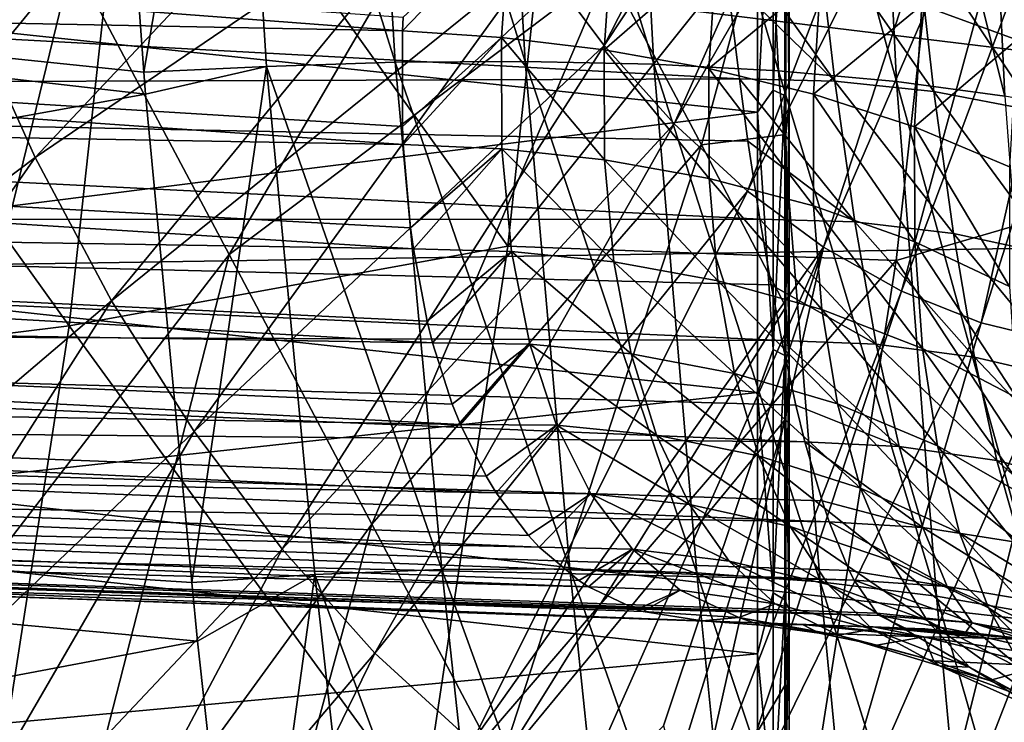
# Model space of a CAD drawing. Header units: metres. Extents: x -150 to 146, y -127 to 82.
# Tile 218 of 256: x 135.83 to 138.99, y -7.13 to -4.88. Entities that reach past the tile are written whole.
import ezdxf

# ---------------------------------------------------------------- set-up
doc = ezdxf.new("R2010")
doc.units = ezdxf.units.M
doc.layers.add('solid_ELLA_AP_WANNE_SW0001', color=7, linetype='CONTINUOUS')

msp = doc.modelspace()

# ---------------------------------------------------------------- linework, layer by layer
at = {"layer": 'solid_ELLA_AP_WANNE_SW0001'}
for points in [[(137.496857, -4.673892, -16.103115), (137.709793, -4.959164, -15.767684), (138.580963, -3.255919, -15.138493)], [(137.709793, -4.959164, -15.767684), (138.724854, -3.426851, -14.911821), (138.580963, -3.255919, -15.138493)], [(129.853088, -4.381508, -22.578804), (136.110138, -3.374008, -22.751177), (136.230331, -5.044589, -22.439966)], [(136.110138, -3.374008, -22.751177), (136.518311, -3.360643, -22.774389), (136.230331, -5.044589, -22.439966)], [(136.518311, -3.360643, -22.774389), (136.624374, -5.025707, -22.465363), (136.230331, -5.044589, -22.439966)], [(136.518311, -3.360643, -22.774389), (136.937363, -3.353655, -22.842123), (137.038101, -5.012403, -22.534781)], [(136.518311, -3.360643, -22.774389), (137.038101, -5.012403, -22.534781), (136.624374, -5.025707, -22.465363)], [(136.937363, -3.353655, -22.842123), (137.455658, -5.009817, -22.650684), (137.038101, -5.012403, -22.534781)], [(136.937363, -3.353655, -22.842123), (137.360199, -3.354023, -22.957878), (137.455658, -5.009817, -22.650684)], [(137.360199, -3.354023, -22.957878), (137.869034, -5.018981, -22.815008), (137.455658, -5.009817, -22.650684)], [(137.360199, -3.354023, -22.957878), (137.778595, -3.362412, -23.123714), (137.869034, -5.018981, -22.815008)], [(137.778595, -3.362412, -23.123714), (138.269547, -5.040559, -23.027925), (137.869034, -5.018981, -22.815008)], [(137.778595, -3.362412, -23.123714), (138.183624, -3.379233, -23.339853), (138.269547, -5.040559, -23.027925)], [(138.183624, -3.379233, -23.339853), (138.6483, -5.074766, -23.287632), (138.269547, -5.040559, -23.027925)], [(138.183624, -3.379233, -23.339853), (138.566162, -3.40458, -23.604448), (138.6483, -5.074766, -23.287632)], [(138.566162, -3.40458, -23.604448), (138.99675, -5.121305, -23.590292), (138.6483, -5.074766, -23.287632)], [(138.566162, -3.40458, -23.604448), (138.917496, -3.438195, -23.913519), (138.99675, -5.121305, -23.590292)], [(137.709793, -4.959164, -15.767684), (137.934601, -5.210748, -15.413559), (138.724854, -3.426851, -14.911821)], [(137.934601, -5.210748, -15.413559), (138.875641, -3.575693, -14.674303), (138.724854, -3.426851, -14.911821)], [(138.917496, -3.438195, -23.913519), (139.307404, -5.179367, -23.930189), (138.99675, -5.121305, -23.590292)], [(138.917496, -3.438195, -23.913519), (139.22998, -3.479469, -24.261124), (139.307404, -5.179367, -23.930189)], [(138.853317, -3.787149, 14.651514), (140.00087, -3.558026, 13.013906), (139.812515, -5.309121, 12.71721)], [(137.934601, -5.210748, -15.413559), (138.169739, -5.426935, -15.043146), (138.875641, -3.575693, -14.674303)], [(138.169739, -5.426935, -15.043146), (139.032333, -3.701486, -14.42747), (138.875641, -3.575693, -14.674303)], [(134.898834, -6.027219, -14.30677), (135.457489, -3.654744, -14.435391), (136.001373, -4.681075, -13.433618)], [(143.680542, -5.537427, 22.323462), (143.680542, -3.711515, 22.698561), (129.853088, -3.858704, 22.674004)], [(138.169739, -5.426935, -15.043146), (138.413635, -5.606258, -14.658961), (139.032333, -3.701486, -14.42747)], [(138.413635, -5.606258, -14.658961), (139.193939, -3.803419, -14.172913), (139.032333, -3.701486, -14.42747)], [(136.201752, -3.926855, 17.666016), (137.597672, -3.754879, 16.226753), (137.400482, -5.603325, 15.916131)], [(137.400482, -5.603325, 15.916131), (137.597672, -3.754879, 16.226753), (138.853317, -3.787149, 14.651514)], [(137.400482, -5.603325, 15.916131), (138.853317, -3.787149, 14.651514), (138.647171, -5.649293, 14.326784)], [(138.647171, -5.649293, 14.326784), (138.853317, -3.787149, 14.651514), (139.812515, -5.309121, 12.71721)], [(138.413635, -5.606258, -14.658961), (138.664612, -5.747498, -14.263614), (139.193939, -3.803419, -14.172913)], [(138.664612, -5.747498, -14.263614), (139.35939, -3.880835, -13.912272), (139.193939, -3.803419, -14.172913)], [(143.680542, -5.537427, 22.323462), (129.853088, -3.858704, 22.674004), (129.853088, -5.753788, 22.268677)], [(138.664612, -5.747498, -14.263614), (138.920959, -5.849695, -13.85979), (139.35939, -3.880835, -13.912272)], [(138.920959, -5.849695, -13.85979), (139.527649, -3.933234, -13.647228), (139.35939, -3.880835, -13.912272)], [(134.695877, -4.053926, 18.993496), (136.201752, -3.926855, 17.666016), (135.990372, -5.858416, 17.333042)], [(135.990372, -5.858416, 17.333042), (136.201752, -3.926855, 17.666016), (137.400482, -5.603325, 15.916131)], [(138.920959, -5.849695, -13.85979), (139.180969, -5.912156, -13.450233), (139.527649, -3.933234, -13.647228)], [(135.657333, -4.822834, -17.964762), (135.881653, -5.318526, -17.611401), (137.112274, -4.010255, -16.708923)], [(135.881653, -5.318526, -17.611401), (137.297226, -4.356872, -16.417574), (137.112274, -4.010255, -16.708923)], [(134.473587, -6.046744, 18.643324), (134.695877, -4.053926, 18.993496), (135.990372, -5.858416, 17.333042)], [(137.395355, -4.10515, -11.540936), (136.504349, -5.630188, -12.338663), (136.001373, -4.681075, -13.433618)], [(137.395355, -4.10515, -11.540936), (137.722778, -4.712944, -10.722806), (136.504349, -5.630188, -12.338663)], [(138.202515, -5.173229, -9.188385), (138.202515, -4.220302, -9.663218), (134.367142, -4.76624, -9.480928)], [(138.251938, -4.225232, -9.674248), (138.202515, -4.220302, -9.663218), (138.202515, -5.173229, -9.188385)], [(138.252151, -5.101672, -9.242245), (138.251938, -4.225232, -9.674248), (138.202515, -5.173229, -9.188385)], [(138.289429, -4.239438, -9.706775), (138.251938, -4.225232, -9.674248), (138.252151, -5.101672, -9.242245)], [(138.289383, -5.118728, -9.273143), (138.289429, -4.239438, -9.706775), (138.252151, -5.101672, -9.242245)], [(138.304108, -4.258228, -9.749797), (138.289429, -4.239438, -9.706775), (138.289383, -5.118728, -9.273143)], [(138.289383, -5.118728, -9.273143), (138.304199, -5.142429, -9.316081), (138.304108, -4.258228, -9.749797)], [(138.304108, -4.258228, -9.749797), (138.304199, -5.142429, -9.316081), (138.292801, -4.279015, -9.797402)], [(138.292801, -4.279015, -9.797402), (138.021774, -5.277168, -9.869934), (137.722778, -4.712944, -10.722806)], [(138.292801, -4.279015, -9.797402), (138.292801, -5.244691, -9.316236), (138.021774, -5.277168, -9.869934)], [(138.304199, -5.142429, -9.316081), (138.292801, -5.244691, -9.316236), (138.292801, -4.279015, -9.797402)], [(137.062073, -4.911761, -8.366493), (129.743134, -4.768624, -8.04873), (129.744095, -4.358285, -8.251078)], [(137.062073, -4.911761, -8.366493), (129.744095, -4.358285, -8.251078), (137.063797, -4.867779, -8.389462)], [(135.881653, -5.318526, -17.611401), (136.127106, -5.778043, -17.224756), (137.297226, -4.356872, -16.417574)], [(136.127106, -5.778043, -17.224756), (137.496857, -4.673892, -16.103115), (137.297226, -4.356872, -16.417574)], [(129.853088, -4.381508, -22.578804), (136.230331, -5.044589, -22.439966), (136.236465, -5.114985, -22.424026)], [(129.853088, -6.266722, -22.129803), (129.853088, -4.381508, -22.578804), (136.236465, -5.114985, -22.424026)], [(139.03479, -4.940096, -9.282453), (138.730453, -4.829539, -9.049025), (139.081161, -4.513499, -9.42652)], [(137.062073, -4.911761, -8.366493), (137.063797, -4.867779, -8.389462), (137.406113, -4.553372, -8.56583)], [(137.379105, -4.933098, -8.391299), (137.062073, -4.911761, -8.366493), (137.406113, -4.553372, -8.56583)], [(137.379105, -4.933098, -8.391299), (137.406113, -4.553372, -8.56583), (137.734985, -4.597792, -8.623032)], [(138.450134, -5.072987, 6.183774), (138.083923, -4.560166, 6.655728), (138.103363, -4.736508, 6.491855)], [(138.391464, -4.565432, 6.686893), (138.083923, -4.560166, 6.655728), (138.450134, -5.072987, 6.183774)], [(138.391464, -4.565432, 6.686893), (138.450134, -5.072987, 6.183774), (138.768494, -5.105945, 6.239734)], [(138.711105, -4.593994, 6.745086), (138.391464, -4.565432, 6.686893), (138.768494, -5.105945, 6.239734)], [(138.143845, -5.065749, 6.152163), (129.749847, -4.608547, 6.208527), (129.749847, -5.095606, 5.663498)], [(138.143845, -5.065749, 6.152163), (138.103363, -4.736508, 6.491855), (129.749847, -4.608547, 6.208527)], [(137.70903, -4.97274, -8.449787), (137.379105, -4.933098, -8.391299), (137.734985, -4.597792, -8.623032)], [(137.70903, -4.97274, -8.449787), (137.734985, -4.597792, -8.623032), (138.07077, -4.658126, -8.720367)], [(138.711105, -4.593994, 6.745086), (138.768494, -5.105945, 6.239734), (139.093491, -5.168186, 6.32267)], [(139.037399, -4.649099, 6.83337), (138.711105, -4.593994, 6.745086), (139.093491, -5.168186, 6.32267)], [(135.428452, -7.026633, -13.167439), (134.898834, -6.027219, -14.30677), (136.001373, -4.681075, -13.433618)], [(135.428452, -7.026633, -13.167439), (136.001373, -4.681075, -13.433618), (136.504349, -5.630188, -12.338663)], [(136.127106, -5.778043, -17.224756), (136.392014, -6.198259, -16.807459), (137.496857, -4.673892, -16.103115)], [(136.392014, -6.198259, -16.807459), (137.709793, -4.959164, -15.767684), (137.496857, -4.673892, -16.103115)], [(138.045792, -5.032842, -8.546499), (137.70903, -4.97274, -8.449787), (138.07077, -4.658126, -8.720367)], [(138.045792, -5.032842, -8.546499), (138.07077, -4.658126, -8.720367), (138.405685, -4.735308, -8.861643)], [(137.722778, -4.712944, -10.722806), (136.962891, -6.495503, -11.158125), (136.504349, -5.630188, -12.338663)], [(137.722778, -4.712944, -10.722806), (138.021774, -5.277168, -9.869934), (136.962891, -6.495503, -11.158125)], [(138.381531, -5.115066, -8.684954), (138.045792, -5.032842, -8.546499), (138.405685, -4.735308, -8.861643)], [(138.450134, -5.072987, 6.183774), (138.103363, -4.736508, 6.491855), (138.143845, -5.065749, 6.152163)], [(138.381531, -5.115066, -8.684954), (138.405685, -4.735308, -8.861643), (138.730453, -4.829539, -9.049025)], [(137.064224, -5.276483, -8.144067), (129.742523, -5.149012, -7.794569), (129.743134, -4.768624, -8.04873)], [(137.061813, -5.218952, -8.183204), (129.743134, -4.768624, -8.04873), (137.062073, -4.911761, -8.366493)], [(137.064224, -5.276483, -8.144067), (129.743134, -4.768624, -8.04873), (137.061813, -5.218952, -8.183204)], [(138.202515, -5.173229, -9.188385), (134.367142, -4.76624, -9.480928), (134.367142, -5.653939, -8.979868)], [(135.657333, -4.822834, -17.964762), (134.448959, -6.399034, -18.545967), (135.881653, -5.318526, -17.611401)], [(138.706909, -5.220191, -8.867084), (138.381531, -5.115066, -8.684954), (138.730453, -4.829539, -9.049025)], [(138.706909, -5.220191, -8.867084), (138.730453, -4.829539, -9.049025), (139.03479, -4.940096, -9.282453)], [(137.061813, -5.218952, -8.183204), (137.062073, -4.911761, -8.366493), (137.379105, -4.933098, -8.391299)], [(137.064224, -5.276483, -8.144067), (137.061813, -5.218952, -8.183204), (137.379105, -4.933098, -8.391299)], [(137.381058, -5.290511, -8.1737), (137.064224, -5.276483, -8.144067), (137.379105, -4.933098, -8.391299)], [(137.710709, -5.326042, -8.23502), (137.379105, -4.933098, -8.391299), (137.70903, -4.97274, -8.449787)], [(137.710709, -5.326042, -8.23502), (137.381058, -5.290511, -8.1737), (137.379105, -4.933098, -8.391299)], [(136.392014, -6.198259, -16.807459), (136.674576, -6.576315, -16.362347), (137.709793, -4.959164, -15.767684)], [(136.674576, -6.576315, -16.362347), (137.934601, -5.210748, -15.413559), (137.709793, -4.959164, -15.767684)], [(139.011536, -5.34784, -9.092681), (138.706909, -5.220191, -8.867084), (139.03479, -4.940096, -9.282453)], [(138.047119, -5.386218, -8.331946), (137.70903, -4.97274, -8.449787), (138.045792, -5.032842, -8.546499)], [(138.047119, -5.386218, -8.331946), (137.710709, -5.326042, -8.23502), (137.70903, -4.97274, -8.449787)], [(136.236465, -5.114985, -22.424026), (136.230331, -5.044589, -22.439966), (136.624374, -5.025707, -22.465363)], [(136.236465, -5.114985, -22.424026), (136.624374, -5.025707, -22.465363), (136.38472, -6.682609, -22.007788)], [(136.624374, -5.025707, -22.465363), (136.779938, -6.656781, -22.036787), (136.38472, -6.682609, -22.007788)], [(136.624374, -5.025707, -22.465363), (137.038101, -5.012403, -22.534781), (137.18782, -6.640934, -22.108017)], [(136.624374, -5.025707, -22.465363), (137.18782, -6.640934, -22.108017), (136.779938, -6.656781, -22.036787)], [(137.038101, -5.012403, -22.534781), (137.455658, -5.009817, -22.650684), (137.599564, -6.638935, -22.223923)], [(137.038101, -5.012403, -22.534781), (137.599564, -6.638935, -22.223923), (137.18782, -6.640934, -22.108017)], [(137.455658, -5.009817, -22.650684), (138.007385, -6.652083, -22.386286), (137.599564, -6.638935, -22.223923)], [(137.455658, -5.009817, -22.650684), (137.869034, -5.018981, -22.815008), (138.007385, -6.652083, -22.386286)], [(137.869034, -5.018981, -22.815008), (138.402863, -6.681215, -22.595219), (138.007385, -6.652083, -22.386286)], [(137.869034, -5.018981, -22.815008), (138.269547, -5.040559, -23.027925), (138.402863, -6.681215, -22.595219)], [(138.382462, -5.473364, -8.467578), (138.045792, -5.032842, -8.546499), (138.381531, -5.115066, -8.684954)], [(138.382462, -5.473364, -8.467578), (138.047119, -5.386218, -8.331946), (138.045792, -5.032842, -8.546499)], [(138.269547, -5.040559, -23.027925), (138.777298, -6.726588, -22.848963), (138.402863, -6.681215, -22.595219)], [(138.269547, -5.040559, -23.027925), (138.6483, -5.074766, -23.287632), (138.777298, -6.726588, -22.848963)], [(138.171356, -5.265654, 5.920877), (138.143845, -5.065749, 6.152163), (129.749847, -5.095606, 5.663498)], [(138.514404, -5.525398, 5.630547), (138.143845, -5.065749, 6.152163), (138.171356, -5.265654, 5.920877)], [(138.450134, -5.072987, 6.183774), (138.143845, -5.065749, 6.152163), (138.514404, -5.525398, 5.630547)], [(138.450134, -5.072987, 6.183774), (138.514404, -5.525398, 5.630547), (138.831375, -5.56273, 5.683757)], [(138.768494, -5.105945, 6.239734), (138.450134, -5.072987, 6.183774), (138.831375, -5.56273, 5.683757)], [(138.6483, -5.074766, -23.287632), (139.122391, -6.787814, -23.143827), (138.777298, -6.726588, -22.848963)], [(138.6483, -5.074766, -23.287632), (138.99675, -5.121305, -23.590292), (139.122391, -6.787814, -23.143827)], [(138.209381, -5.515903, 5.598749), (129.749847, -5.095606, 5.663498), (129.749847, -5.518568, 5.067367)], [(138.209381, -5.515903, 5.598749), (138.171356, -5.265654, 5.920877), (129.749847, -5.095606, 5.663498)], [(129.853088, -6.266722, -22.129803), (136.236465, -5.114985, -22.424026), (136.38472, -6.682609, -22.007788)], [(138.252151, -5.934358, -8.730953), (138.252151, -5.101672, -9.242245), (138.202515, -5.173229, -9.188385)], [(138.289383, -5.118728, -9.273143), (138.252151, -5.101672, -9.242245), (138.252151, -5.934358, -8.730953)], [(138.289383, -5.954196, -8.76014), (138.289383, -5.118728, -9.273143), (138.252151, -5.934358, -8.730953)], [(138.289383, -5.954196, -8.76014), (138.304199, -5.142429, -9.316081), (138.289383, -5.118728, -9.273143)], [(138.707413, -5.588795, -8.643509), (138.381531, -5.115066, -8.684954), (138.706909, -5.220191, -8.867084)], [(138.707413, -5.588795, -8.643509), (138.382462, -5.473364, -8.467578), (138.381531, -5.115066, -8.684954)], [(138.768494, -5.105945, 6.239734), (138.831375, -5.56273, 5.683757), (139.154984, -5.63171, 5.760568)], [(139.093491, -5.168186, 6.32267), (138.768494, -5.105945, 6.239734), (139.154984, -5.63171, 5.760568)], [(137.096558, -5.612021, -7.880226), (129.74234, -5.492958, -7.492941), (129.742523, -5.149012, -7.794569)], [(137.087357, -5.544641, -7.938528), (129.742523, -5.149012, -7.794569), (137.064224, -5.276483, -8.144067)], [(137.096558, -5.612021, -7.880226), (129.742523, -5.149012, -7.794569), (137.087357, -5.544641, -7.938528)], [(138.289383, -5.954196, -8.76014), (138.304199, -5.981767, -8.800704), (138.304199, -5.142429, -9.316081)], [(138.304199, -5.142429, -9.316081), (138.304199, -5.981767, -8.800704), (138.292801, -5.244691, -9.316236)], [(138.202515, -6.073399, -8.619892), (138.202515, -5.173229, -9.188385), (134.367142, -5.653939, -8.979868)], [(138.252151, -5.934358, -8.730953), (138.202515, -5.173229, -9.188385), (138.202515, -6.073399, -8.619892)], [(136.674576, -6.576315, -16.362347), (136.972885, -6.909641, -15.892447), (137.934601, -5.210748, -15.413559)], [(136.972885, -6.909641, -15.892447), (138.169739, -5.426935, -15.043146), (137.934601, -5.210748, -15.413559)], [(138.292801, -5.244691, -9.316236), (138.292801, -5.798038, -8.982307), (138.021774, -5.277168, -9.869934)], [(138.304199, -5.981767, -8.800704), (138.292801, -5.798038, -8.982307), (138.292801, -5.244691, -9.316236)], [(139.011612, -5.732451, -8.859333), (138.706909, -5.220191, -8.867084), (139.011536, -5.34784, -9.092681)], [(139.011612, -5.732451, -8.859333), (138.707413, -5.588795, -8.643509), (138.706909, -5.220191, -8.867084)], [(138.021774, -5.277168, -9.869934), (137.373871, -7.271016, -9.90019), (136.962891, -6.495503, -11.158125)], [(137.087357, -5.544641, -7.938528), (137.064224, -5.276483, -8.144067), (137.381058, -5.290511, -8.1737)], [(138.021774, -5.277168, -9.869934), (138.292801, -5.798038, -8.982307), (137.373871, -7.271016, -9.90019)], [(138.514404, -5.525398, 5.630547), (138.171356, -5.265654, 5.920877), (138.209381, -5.515903, 5.598749)], [(137.096558, -5.612021, -7.880226), (137.087357, -5.544641, -7.938528), (137.381058, -5.290511, -8.1737)], [(137.411926, -5.620289, -7.916301), (137.096558, -5.612021, -7.880226), (137.381058, -5.290511, -8.1737)], [(137.73999, -5.652946, -7.981629), (137.381058, -5.290511, -8.1737), (137.710709, -5.326042, -8.23502)], [(137.73999, -5.652946, -7.981629), (137.411926, -5.620289, -7.916301), (137.381058, -5.290511, -8.1737)], [(138.647171, -5.649293, 14.326784), (139.812515, -5.309121, 12.71721), (139.550491, -7.026911, 12.304445)], [(135.881653, -5.318526, -17.611401), (134.448959, -6.399034, -18.545967), (134.734039, -6.963252, -18.096897)], [(135.881653, -5.318526, -17.611401), (134.734039, -6.963252, -18.096897), (136.127106, -5.778043, -17.224756)], [(138.074783, -5.713954, -8.079328), (137.710709, -5.326042, -8.23502), (138.047119, -5.386218, -8.331946)], [(138.074783, -5.713954, -8.079328), (137.73999, -5.652946, -7.981629), (137.710709, -5.326042, -8.23502)], [(138.408569, -5.806205, -8.211963), (138.047119, -5.386218, -8.331946), (138.382462, -5.473364, -8.467578)], [(138.408569, -5.806205, -8.211963), (138.074783, -5.713954, -8.079328), (138.047119, -5.386218, -8.331946)], [(136.972885, -6.909641, -15.892447), (137.284897, -7.195968, -15.400957), (138.169739, -5.426935, -15.043146)], [(137.284897, -7.195968, -15.400957), (138.413635, -5.606258, -14.658961), (138.169739, -5.426935, -15.043146)], [(137.158112, -5.913165, -7.579383), (129.742523, -5.794583, -7.148994), (129.74234, -5.492958, -7.492941)], [(137.140564, -5.843688, -7.655324), (129.74234, -5.492958, -7.492941), (137.096558, -5.612021, -7.880226)], [(137.158112, -5.913165, -7.579383), (129.74234, -5.492958, -7.492941), (137.140564, -5.843688, -7.655324)], [(138.732101, -5.931471, -8.380711), (138.382462, -5.473364, -8.467578), (138.707413, -5.588795, -8.643509)], [(138.732101, -5.931471, -8.380711), (138.408569, -5.806205, -8.211963), (138.382462, -5.473364, -8.467578)], [(138.245453, -5.726739, 5.292804), (138.209381, -5.515903, 5.598749), (129.749847, -5.518568, 5.067367)], [(138.279922, -5.905778, 5.001547), (129.749847, -5.518568, 5.067367), (129.749847, -5.87211, 4.427639)], [(138.279922, -5.905778, 5.001547), (138.245453, -5.726739, 5.292804), (129.749847, -5.518568, 5.067367)], [(138.583527, -5.917745, 5.033185), (138.209381, -5.515903, 5.598749), (138.245453, -5.726739, 5.292804)], [(138.514404, -5.525398, 5.630547), (138.209381, -5.515903, 5.598749), (138.583527, -5.917745, 5.033185)], [(138.514404, -5.525398, 5.630547), (138.583527, -5.917745, 5.033185), (138.899033, -5.959356, 5.083089)], [(138.831375, -5.56273, 5.683757), (138.514404, -5.525398, 5.630547), (138.899033, -5.959356, 5.083089)], [(143.680542, -7.327147, 21.801672), (143.680542, -5.537427, 22.323462), (129.853088, -5.753788, 22.268677)], [(138.831375, -5.56273, 5.683757), (138.899033, -5.959356, 5.083089), (139.221161, -6.034581, 5.153008)], [(139.154984, -5.63171, 5.760568), (138.831375, -5.56273, 5.683757), (139.221161, -6.034581, 5.153008)], [(139.035156, -6.089973, -8.584925), (138.707413, -5.588795, -8.643509), (139.011612, -5.732451, -8.859333)], [(139.035156, -6.089973, -8.584925), (138.732101, -5.931471, -8.380711), (138.707413, -5.588795, -8.643509)], [(135.91243, -7.939915, -11.938991), (135.428452, -7.026633, -13.167439), (136.504349, -5.630188, -12.338663)], [(135.91243, -7.939915, -11.938991), (136.504349, -5.630188, -12.338663), (136.962891, -6.495503, -11.158125)], [(135.990372, -5.858416, 17.333042), (137.400482, -5.603325, 15.916131), (137.126114, -7.41718, 15.483949)], [(137.140564, -5.843688, -7.655324), (137.096558, -5.612021, -7.880226), (137.411926, -5.620289, -7.916301)], [(137.126114, -7.41718, 15.483949), (137.400482, -5.603325, 15.916131), (138.647171, -5.649293, 14.326784)], [(137.158112, -5.913165, -7.579383), (137.140564, -5.843688, -7.655324), (137.411926, -5.620289, -7.916301)], [(137.47081, -5.917603, -7.623012), (137.158112, -5.913165, -7.579383), (137.411926, -5.620289, -7.916301)], [(137.284897, -7.195968, -15.400957), (137.604507, -7.429174, -14.898031), (138.413635, -5.606258, -14.658961)], [(137.79599, -5.948997, -7.692956), (137.411926, -5.620289, -7.916301), (137.73999, -5.652946, -7.981629)], [(137.79599, -5.948997, -7.692956), (137.47081, -5.917603, -7.623012), (137.411926, -5.620289, -7.916301)], [(137.604507, -7.429174, -14.898031), (137.900238, -7.143502, -14.662984), (138.413635, -5.606258, -14.658961)], [(137.900238, -7.143502, -14.662984), (137.991959, -7.483767, -14.371753), (138.413635, -5.606258, -14.658961)], [(137.991959, -7.483767, -14.371753), (138.664612, -5.747498, -14.263614), (138.413635, -5.606258, -14.658961)], [(138.202515, -6.073399, -8.619892), (134.367142, -5.653939, -8.979868), (134.367142, -6.489466, -8.395945)], [(137.126114, -7.41718, 15.483949), (138.647171, -5.649293, 14.326784), (138.360489, -7.473957, 13.875183)], [(138.127869, -6.011847, -7.791497), (137.73999, -5.652946, -7.981629), (138.074783, -5.713954, -8.079328)], [(138.127869, -6.011847, -7.791497), (137.79599, -5.948997, -7.692956), (137.73999, -5.652946, -7.981629)], [(138.360489, -7.473957, 13.875183), (138.647171, -5.649293, 14.326784), (139.550491, -7.026911, 12.304445)], [(138.458893, -6.10949, -7.920591), (138.074783, -5.713954, -8.079328), (138.408569, -5.806205, -8.211963)], [(138.458893, -6.10949, -7.920591), (138.127869, -6.011847, -7.791497), (138.074783, -5.713954, -8.079328)], [(143.680542, -7.327147, 21.801672), (129.853088, -5.753788, 22.268677), (129.853088, -7.608023, 21.705252)], [(137.991959, -7.483767, -14.371753), (138.03479, -7.659008, -14.221765), (138.664612, -5.747498, -14.263614)], [(138.03479, -7.659008, -14.221765), (138.920959, -5.849695, -13.85979), (138.664612, -5.747498, -14.263614)], [(138.583527, -5.917745, 5.033185), (138.245453, -5.726739, 5.292804), (138.279922, -5.905778, 5.001547)], [(136.127106, -5.778043, -17.224756), (134.734039, -6.963252, -18.096897), (135.042252, -7.483402, -17.611385)], [(136.127106, -5.778043, -17.224756), (135.042252, -7.483402, -17.611385), (136.392014, -6.198259, -16.807459)], [(137.247482, -6.175223, -7.246908), (129.743134, -6.04874, -6.768607), (129.742523, -5.794583, -7.148994)], [(137.221558, -6.110599, -7.336714), (129.742523, -5.794583, -7.148994), (137.158112, -5.913165, -7.579383)], [(137.247482, -6.175223, -7.246908), (129.742523, -5.794583, -7.148994), (137.221558, -6.110599, -7.336714)], [(138.292801, -5.798038, -8.982307), (138.292801, -6.157557, -8.739771), (137.373871, -7.271016, -9.90019)], [(138.304199, -5.981767, -8.800704), (138.292801, -6.157557, -8.739771), (138.292801, -5.798038, -8.982307)], [(138.780014, -6.244057, -8.080944), (138.408569, -5.806205, -8.211963), (138.732101, -5.931471, -8.380711)], [(138.780014, -6.244057, -8.080944), (138.458893, -6.10949, -7.920591), (138.408569, -5.806205, -8.211963)], [(138.03479, -7.659008, -14.221765), (138.361832, -7.779139, -13.704506), (138.920959, -5.849695, -13.85979)], [(138.361832, -7.779139, -13.704506), (139.180969, -5.912156, -13.450233), (138.920959, -5.849695, -13.85979)], [(138.354492, -6.231155, 4.367121), (129.749847, -5.87211, 4.427639), (129.749863, -6.15179, 3.752373)], [(138.325424, -6.113607, 4.615661), (138.279922, -5.905778, 5.001547), (129.749847, -5.87211, 4.427639)], [(138.354492, -6.231155, 4.367121), (138.325424, -6.113607, 4.615661), (129.749847, -5.87211, 4.427639)], [(134.473587, -6.046744, 18.643324), (135.990372, -5.858416, 17.333042), (135.696365, -7.75197, 16.869905)], [(135.696365, -7.75197, 16.869905), (135.990372, -5.858416, 17.333042), (137.126114, -7.41718, 15.483949)], [(137.221558, -6.110599, -7.336714), (137.158112, -5.913165, -7.579383), (137.47081, -5.917603, -7.623012)], [(138.656693, -6.245794, 4.398143), (138.279922, -5.905778, 5.001547), (138.325424, -6.113607, 4.615661)], [(138.583527, -5.917745, 5.033185), (138.279922, -5.905778, 5.001547), (138.656693, -6.245794, 4.398143)], [(138.361832, -7.779139, -13.704506), (138.695984, -7.847492, -13.178134), (139.180969, -5.912156, -13.450233)], [(138.695984, -7.847492, -13.178134), (139.442429, -5.93345, -13.038813), (139.180969, -5.912156, -13.450233)], [(137.247482, -6.175223, -7.246908), (137.221558, -6.110599, -7.336714), (137.47081, -5.917603, -7.623012)], [(137.556458, -6.178239, -7.298314), (137.247482, -6.175223, -7.246908), (137.47081, -5.917603, -7.623012)], [(137.877747, -6.210209, -7.37293), (137.47081, -5.917603, -7.623012), (137.79599, -5.948997, -7.692956)], [(137.877747, -6.210209, -7.37293), (137.556458, -6.178239, -7.298314), (137.47081, -5.917603, -7.623012)], [(138.252151, -6.716202, -8.144861), (138.252151, -5.934358, -8.730953), (138.202515, -6.073399, -8.619892)], [(138.289383, -5.954196, -8.76014), (138.252151, -5.934358, -8.730953), (138.252151, -6.716202, -8.144861)], [(138.583527, -5.917745, 5.033185), (138.656693, -6.245794, 4.398143), (138.970673, -6.291502, 4.444162)], [(138.899033, -5.959356, 5.083089), (138.583527, -5.917745, 5.033185), (138.970673, -6.291502, 4.444162)], [(138.695984, -7.847492, -13.178134), (139.031998, -7.865954, -12.648837), (139.442429, -5.93345, -13.038813)], [(139.081238, -6.415993, -8.271645), (138.732101, -5.931471, -8.380711), (139.035156, -6.089973, -8.584925)], [(139.081238, -6.415993, -8.271645), (138.780014, -6.244057, -8.080944), (138.732101, -5.931471, -8.380711)], [(138.205734, -6.276101, -7.471988), (137.79599, -5.948997, -7.692956), (138.127869, -6.011847, -7.791497)], [(138.205734, -6.276101, -7.471988), (137.877747, -6.210209, -7.37293), (137.79599, -5.948997, -7.692956)], [(138.289368, -6.738653, -8.172088), (138.289383, -5.954196, -8.76014), (138.252151, -6.716202, -8.144861)], [(138.289368, -6.738653, -8.172088), (138.304199, -5.981767, -8.800704), (138.289383, -5.954196, -8.76014)], [(138.899033, -5.959356, 5.083089), (138.970673, -6.291502, 4.444162), (139.291275, -6.372376, 4.506446)], [(139.221161, -6.034581, 5.153008), (138.899033, -5.959356, 5.083089), (139.291275, -6.372376, 4.506446)], [(138.289368, -6.738653, -8.172088), (138.304199, -6.769858, -8.20993), (138.304199, -5.981767, -8.800704)], [(138.304199, -5.981767, -8.800704), (138.304199, -6.769858, -8.20993), (138.292801, -6.157557, -8.739771)], [(138.533081, -6.379559, -7.596795), (138.127869, -6.011847, -7.791497), (138.458893, -6.10949, -7.920591)], [(138.533081, -6.379559, -7.596795), (138.205734, -6.276101, -7.471988), (138.127869, -6.011847, -7.791497)], [(137.36235, -6.394928, -6.887872), (129.744095, -6.251084, -6.358269), (129.743134, -6.04874, -6.768607)], [(137.329971, -6.341962, -6.983602), (129.743134, -6.04874, -6.768607), (137.247482, -6.175223, -7.246908)], [(137.36235, -6.394928, -6.887872), (129.743134, -6.04874, -6.768607), (137.329971, -6.341962, -6.983602)], [(138.202515, -6.911663, -7.963519), (138.202515, -6.073399, -8.619892), (134.367142, -6.489466, -8.395945)], [(138.252151, -6.716202, -8.144861), (138.202515, -6.073399, -8.619892), (138.202515, -6.911663, -7.963519)], [(138.656693, -6.245794, 4.398143), (138.325424, -6.113607, 4.615661), (138.354492, -6.231155, 4.367121)], [(138.851028, -6.522964, -7.747554), (138.458893, -6.10949, -7.920591), (138.780014, -6.244057, -8.080944)], [(138.851028, -6.522964, -7.747554), (138.533081, -6.379559, -7.596795), (138.458893, -6.10949, -7.920591)], [(138.432373, -6.488589, 3.702273), (129.749863, -6.15179, 3.752373), (129.749847, -6.354094, 3.050073)], [(138.409393, -6.420992, 3.898098), (138.354492, -6.231155, 4.367121), (129.749863, -6.15179, 3.752373)], [(138.432373, -6.488589, 3.702273), (138.409393, -6.420992, 3.898098), (129.749863, -6.15179, 3.752373)], [(138.292801, -6.157557, -8.739771), (137.73439, -7.951349, -8.573585), (137.373871, -7.271016, -9.90019)], [(138.292801, -6.157557, -8.739771), (138.292801, -7.007799, -8.074019), (137.73439, -7.951349, -8.573585)], [(138.304199, -6.769858, -8.20993), (138.292801, -7.007799, -8.074019), (138.292801, -6.157557, -8.739771)], [(136.392014, -6.198259, -16.807459), (135.042252, -7.483402, -17.611385), (135.371643, -7.956195, -17.092505)], [(136.392014, -6.198259, -16.807459), (135.371643, -7.956195, -17.092505), (136.674576, -6.576315, -16.362347)], [(137.329971, -6.341962, -6.983602), (137.247482, -6.175223, -7.246908), (137.556458, -6.178239, -7.298314)], [(137.36235, -6.394928, -6.887872), (137.329971, -6.341962, -6.983602), (137.556458, -6.178239, -7.298314)], [(137.666992, -6.398634, -6.94706), (137.36235, -6.394928, -6.887872), (137.556458, -6.178239, -7.298314)], [(137.983521, -6.433004, -7.025798), (137.556458, -6.178239, -7.298314), (137.877747, -6.210209, -7.37293)], [(137.983521, -6.433004, -7.025798), (137.666992, -6.398634, -6.94706), (137.556458, -6.178239, -7.298314)], [(138.306763, -6.503078, -7.124565), (137.877747, -6.210209, -7.37293), (138.205734, -6.276101, -7.471988)], [(138.306763, -6.503078, -7.124565), (137.983521, -6.433004, -7.025798), (137.877747, -6.210209, -7.37293)], [(138.733078, -6.505965, 3.732284), (138.354492, -6.231155, 4.367121), (138.409393, -6.420992, 3.898098)], [(138.656693, -6.245794, 4.398143), (138.354492, -6.231155, 4.367121), (138.733078, -6.505965, 3.732284)], [(137.500992, -6.569343, -6.50843), (129.745514, -6.39816, -5.925004), (129.744095, -6.251084, -6.358269)], [(137.466354, -6.532336, -6.599608), (129.744095, -6.251084, -6.358269), (137.36235, -6.394928, -6.887872)], [(137.500992, -6.569343, -6.50843), (129.744095, -6.251084, -6.358269), (137.466354, -6.532336, -6.599608)], [(138.656693, -6.245794, 4.398143), (138.733078, -6.505965, 3.732284), (139.045486, -6.555491, 3.773829)], [(138.970673, -6.291502, 4.444162), (138.656693, -6.245794, 4.398143), (139.045486, -6.555491, 3.773829)], [(139.149872, -6.70692, -7.923089), (138.780014, -6.244057, -8.080944), (139.081238, -6.415993, -8.271645)], [(139.149872, -6.70692, -7.923089), (138.851028, -6.522964, -7.747554), (138.780014, -6.244057, -8.080944)], [(129.853088, -6.266722, -22.129803), (136.38472, -6.682609, -22.007788), (136.403381, -6.871731, -21.949472)], [(129.853088, -8.107446, -21.523693), (129.853088, -6.266722, -22.129803), (136.403381, -6.871731, -21.949472)], [(138.629669, -6.612669, -7.244009), (138.205734, -6.276101, -7.471988), (138.533081, -6.379559, -7.596795)], [(138.629669, -6.612669, -7.244009), (138.306763, -6.503078, -7.124565), (138.205734, -6.276101, -7.471988)], [(138.970673, -6.291502, 4.444162), (139.045486, -6.555491, 3.773829), (139.364517, -6.641314, 3.827779)], [(139.291275, -6.372376, 4.506446), (138.970673, -6.291502, 4.444162), (139.364517, -6.641314, 3.827779)], [(138.512573, -6.675272, 3.014322), (129.749847, -6.354094, 3.050073), (129.749832, -6.47649, 2.329587)], [(138.496933, -6.644629, 3.14952), (138.432373, -6.488589, 3.702273), (129.749847, -6.354094, 3.050073)], [(138.512573, -6.675272, 3.014322), (138.496933, -6.644629, 3.14952), (129.749847, -6.354094, 3.050073)], [(138.943817, -6.764296, -7.383837), (138.533081, -6.379559, -7.596795), (138.851028, -6.522964, -7.747554)], [(138.943817, -6.764296, -7.383837), (138.629669, -6.612669, -7.244009), (138.533081, -6.379559, -7.596795)], [(137.658813, -6.696697, -6.113965), (129.747467, -6.487459, -5.476222), (129.745514, -6.39816, -5.925004)], [(137.627914, -6.67649, -6.188719), (129.745514, -6.39816, -5.925004), (137.500992, -6.569343, -6.50843)], [(137.658813, -6.696697, -6.113965), (129.745514, -6.39816, -5.925004), (137.627914, -6.67649, -6.188719)], [(137.466354, -6.532336, -6.599608), (137.36235, -6.394928, -6.887872), (137.666992, -6.398634, -6.94706)], [(137.500992, -6.569343, -6.50843), (137.466354, -6.532336, -6.599608), (137.666992, -6.398634, -6.94706)], [(137.80014, -6.575921, -6.574396), (137.500992, -6.569343, -6.50843), (137.666992, -6.398634, -6.94706)], [(138.111298, -6.614325, -6.656188), (137.666992, -6.398634, -6.94706), (137.983521, -6.433004, -7.025798)], [(138.111298, -6.614325, -6.656188), (137.80014, -6.575921, -6.574396), (137.666992, -6.398634, -6.94706)], [(138.733078, -6.505965, 3.732284), (138.409393, -6.420992, 3.898098), (138.432373, -6.488589, 3.702273)], [(138.429199, -6.689529, -6.753467), (137.983521, -6.433004, -7.025798), (138.306763, -6.503078, -7.124565)], [(138.429199, -6.689529, -6.753467), (138.111298, -6.614325, -6.656188), (137.983521, -6.433004, -7.025798)], [(138.593826, -6.789206, 2.310617), (129.749832, -6.47649, 2.329587), (129.749695, -6.517449, 1.599848)], [(138.5858, -6.781284, 2.380155), (138.512573, -6.675272, 3.014322), (129.749832, -6.47649, 2.329587)], [(138.593826, -6.789206, 2.310617), (138.5858, -6.781284, 2.380155), (129.749832, -6.47649, 2.329587)], [(138.024002, -6.806395, -5.308513), (129.749695, -6.517449, -5.019557), (129.747467, -6.487459, -5.476222)], [(137.834229, -6.775853, -5.710447), (138.024002, -6.806395, -5.308513), (129.747467, -6.487459, -5.476222)], [(137.813629, -6.769372, -5.756098), (137.834229, -6.775853, -5.710447), (129.747467, -6.487459, -5.476222)], [(137.813629, -6.769372, -5.756098), (129.747467, -6.487459, -5.476222), (137.658813, -6.696697, -6.113965)], [(138.202515, -6.911663, -7.963519), (134.367142, -6.489466, -8.395945), (134.367142, -7.26511, -7.734547)], [(136.347488, -8.760885, -10.629741), (135.91243, -7.939915, -11.938991), (136.962891, -6.495503, -11.158125)], [(136.347488, -8.760885, -10.629741), (136.962891, -6.495503, -11.158125), (137.373871, -7.271016, -9.90019)], [(138.747116, -6.805388, -6.866247), (138.306763, -6.503078, -7.124565), (138.629669, -6.612669, -7.244009)], [(138.747116, -6.805388, -6.866247), (138.429199, -6.689529, -6.753467), (138.306763, -6.503078, -7.124565)], [(138.811813, -6.695385, 3.042816), (138.432373, -6.488589, 3.702273), (138.496933, -6.644629, 3.14952)], [(138.733078, -6.505965, 3.732284), (138.432373, -6.488589, 3.702273), (138.811813, -6.695385, 3.042816)], [(138.733078, -6.505965, 3.732284), (138.811813, -6.695385, 3.042816), (139.122635, -6.748349, 3.079312)], [(139.045486, -6.555491, 3.773829), (138.733078, -6.505965, 3.732284), (139.122635, -6.748349, 3.079312)], [(138.024002, -6.806395, -5.308513), (129.749695, -6.517449, 1.599848), (129.749695, -6.517449, -5.019557)], [(138.024002, -6.806395, -5.308513), (134.213074, -6.673315, 1.600003), (129.749695, -6.517449, 1.599848)], [(138.593826, -6.789206, 2.310617), (129.749695, -6.517449, 1.599848), (134.213074, -6.673315, 1.600003)], [(139.239807, -6.958655, -7.542616), (138.851028, -6.522964, -7.747554), (139.149872, -6.70692, -7.923089)], [(139.239807, -6.958655, -7.542616), (138.943817, -6.764296, -7.383837), (138.851028, -6.522964, -7.747554)], [(136.674576, -6.576315, -16.362347), (135.371643, -7.956195, -17.092505), (135.720139, -8.378637, -16.543535)], [(136.674576, -6.576315, -16.362347), (135.720139, -8.378637, -16.543535), (136.972885, -6.909641, -15.892447)], [(137.627914, -6.67649, -6.188719), (137.500992, -6.569343, -6.50843), (137.80014, -6.575921, -6.574396)], [(137.658813, -6.696697, -6.113965), (137.627914, -6.67649, -6.188719), (137.80014, -6.575921, -6.574396)], [(137.953278, -6.707945, -6.185657), (137.658813, -6.696697, -6.113965), (137.80014, -6.575921, -6.574396)], [(138.258667, -6.751675, -6.269032), (137.80014, -6.575921, -6.574396), (138.111298, -6.614325, -6.656188)], [(138.258667, -6.751675, -6.269032), (137.953278, -6.707945, -6.185657), (137.80014, -6.575921, -6.574396)], [(136.779938, -6.656781, -22.036787), (137.18782, -6.640934, -22.108017), (137.358948, -8.22882, -21.565695)], [(137.18782, -6.640934, -22.108017), (137.599564, -6.638935, -22.223923), (137.765289, -8.23383, -21.679707)], [(137.18782, -6.640934, -22.108017), (137.765289, -8.23383, -21.679707), (137.358948, -8.22882, -21.565695)], [(137.599564, -6.638935, -22.223923), (138.167969, -8.257027, -21.83806), (137.765289, -8.23383, -21.679707)], [(137.599564, -6.638935, -22.223923), (138.007385, -6.652083, -22.386286), (138.167969, -8.257027, -21.83806)], [(138.570847, -6.83264, -6.363338), (138.111298, -6.614325, -6.656188), (138.429199, -6.689529, -6.753467)], [(138.570847, -6.83264, -6.363338), (138.258667, -6.751675, -6.269032), (138.111298, -6.614325, -6.656188)], [(139.056976, -6.964453, -6.993765), (138.629669, -6.612669, -7.244009), (138.943817, -6.764296, -7.383837)], [(139.056976, -6.964453, -6.993765), (138.747116, -6.805388, -6.866247), (138.629669, -6.612669, -7.244009)], [(138.651443, -6.828305, -1.882763), (138.676437, -6.829179, 1.599972), (134.213074, -6.673315, 1.600003)], [(138.593826, -6.789206, 2.310617), (134.213074, -6.673315, 1.600003), (138.676437, -6.829179, 1.599972)], [(138.573898, -6.825598, -2.576115), (138.651443, -6.828305, -1.882763), (134.213074, -6.673315, 1.600003)], [(138.41217, -6.81995, -3.611746), (138.573898, -6.825598, -2.576115), (134.213074, -6.673315, 1.600003)], [(138.347061, -6.817676, -3.950559), (138.41217, -6.81995, -3.611746), (134.213074, -6.673315, 1.600003)], [(138.024002, -6.806395, -5.308513), (138.347061, -6.817676, -3.950559), (134.213074, -6.673315, 1.600003)], [(136.403381, -6.871731, -21.949472), (136.38472, -6.682609, -22.007788), (136.779938, -6.656781, -22.036787)], [(136.403381, -6.871731, -21.949472), (136.779938, -6.656781, -22.036787), (136.557129, -8.264294, -21.463957)], [(136.779938, -6.656781, -22.036787), (136.956467, -8.240571, -21.494371), (136.557129, -8.264294, -21.463957)], [(136.779938, -6.656781, -22.036787), (137.358948, -8.22882, -21.565695), (136.956467, -8.240571, -21.494371)], [(138.007385, -6.652083, -22.386286), (138.558731, -8.299268, -22.040838), (138.167969, -8.257027, -21.83806)], [(138.007385, -6.652083, -22.386286), (138.402863, -6.681215, -22.595219), (138.558731, -8.299268, -22.040838)], [(138.811813, -6.695385, 3.042816), (138.496933, -6.644629, 3.14952), (138.512573, -6.675272, 3.014322)], [(137.813629, -6.769372, -5.756098), (137.658813, -6.696697, -6.113965), (137.953278, -6.707945, -6.185657)], [(138.402863, -6.681215, -22.595219), (138.929108, -8.360723, -22.286346), (138.558731, -8.299268, -22.040838)], [(138.402863, -6.681215, -22.595219), (138.777298, -6.726588, -22.848963), (138.929108, -8.360723, -22.286346)], [(138.883408, -6.954616, -6.468009), (138.429199, -6.689529, -6.753467), (138.747116, -6.805388, -6.866247)], [(138.883408, -6.954616, -6.468009), (138.570847, -6.83264, -6.363338), (138.429199, -6.689529, -6.753467)], [(138.892029, -6.811967, 2.337003), (138.512573, -6.675272, 3.014322), (138.5858, -6.781284, 2.380155)], [(138.811813, -6.695385, 3.042816), (138.512573, -6.675272, 3.014322), (138.892029, -6.811967, 2.337003)], [(138.811813, -6.695385, 3.042816), (138.892029, -6.811967, 2.337003), (139.201279, -6.867889, 2.367904)], [(139.122635, -6.748349, 3.079312), (138.811813, -6.695385, 3.042816), (139.201279, -6.867889, 2.367904)], [(137.813629, -6.769372, -5.756098), (137.953278, -6.707945, -6.185657), (137.834229, -6.775853, -5.710447)], [(137.953278, -6.707945, -6.185657), (138.142181, -6.795323, -5.79114), (137.834229, -6.775853, -5.710447)], [(138.258667, -6.751675, -6.269032), (138.142181, -6.795323, -5.79114), (137.953278, -6.707945, -6.185657)], [(138.252151, -7.440508, -7.488991), (138.252151, -6.716202, -8.144861), (138.202515, -6.911663, -7.963519)], [(138.289368, -6.738653, -8.172088), (138.252151, -6.716202, -8.144861), (138.252151, -7.440508, -7.488991)], [(138.777298, -6.726588, -22.848963), (139.270996, -8.440797, -22.571075), (138.929108, -8.360723, -22.286346)], [(138.777298, -6.726588, -22.848963), (139.122391, -6.787814, -23.143827), (139.270996, -8.440797, -22.571075)], [(138.258667, -6.751675, -6.269032), (138.461227, -6.851906, -5.880247), (138.142181, -6.795323, -5.79114)], [(138.289368, -7.465378, -7.514023), (138.289368, -6.738653, -8.172088), (138.252151, -7.440508, -7.488991)], [(138.570847, -6.83264, -6.363338), (138.461227, -6.851906, -5.880247), (138.258667, -6.751675, -6.269032)], [(138.289368, -7.465378, -7.514023), (138.304199, -6.769858, -8.20993), (138.289368, -6.738653, -8.172088)], [(139.349823, -7.167451, -7.134358), (138.943817, -6.764296, -7.383837), (139.239807, -6.958655, -7.542616)], [(139.349823, -7.167451, -7.134358), (139.056976, -6.964453, -6.993765), (138.943817, -6.764296, -7.383837)], [(137.834229, -6.775853, -5.710447), (138.142181, -6.795323, -5.79114), (138.024002, -6.806395, -5.308513)], [(138.142181, -6.795323, -5.79114), (138.212814, -6.819412, -5.360481), (138.024002, -6.806395, -5.308513)], [(138.142181, -6.795323, -5.79114), (138.40036, -6.845204, -5.412226), (138.212814, -6.819412, -5.360481)], [(138.142181, -6.795323, -5.79114), (138.461227, -6.851906, -5.880247), (138.40036, -6.845204, -5.412226)], [(138.289368, -7.465378, -7.514023), (138.304199, -7.49995, -7.54882), (138.304199, -6.769858, -8.20993)], [(138.304199, -6.769858, -8.20993), (138.304199, -7.49995, -7.54882), (138.292801, -7.007799, -8.074019)], [(138.892029, -6.811967, 2.337003), (138.5858, -6.781284, 2.380155), (138.593826, -6.789206, 2.310617)], [(138.871643, -6.842419, 1.615539), (138.593826, -6.789206, 2.310617), (138.676437, -6.829179, 1.599972)], [(138.892029, -6.811967, 2.337003), (138.593826, -6.789206, 2.310617), (138.871643, -6.842419, 1.615539)], [(138.212814, -6.819412, -5.360481), (138.347061, -6.817676, -3.950559), (138.024002, -6.806395, -5.308513)], [(138.212814, -6.819412, -5.360481), (138.40036, -6.845204, -5.412226), (138.347061, -6.817676, -3.950559)], [(138.736282, -6.857887, -4.030509), (138.41217, -6.81995, -3.611746), (138.347061, -6.817676, -3.950559)], [(138.736282, -6.857887, -4.030509), (138.347061, -6.817676, -3.950559), (138.40036, -6.845204, -5.412226)], [(138.736282, -6.857887, -4.030509), (138.573898, -6.825598, -2.576115), (138.41217, -6.81995, -3.611746)], [(138.943985, -6.861921, -2.622569), (138.651443, -6.828305, -1.882763), (138.573898, -6.825598, -2.576115)], [(138.943985, -6.861921, -2.622569), (138.573898, -6.825598, -2.576115), (138.736282, -6.857887, -4.030509)], [(138.651443, -6.828305, -1.882763), (138.705322, -6.830187, -1.182948), (138.676437, -6.829179, 1.599972)], [(138.943985, -6.861921, -2.622569), (138.705322, -6.830187, -1.182948), (138.651443, -6.828305, -1.882763)], [(138.705322, -6.830187, -1.182948), (138.739502, -6.831381, 0.209685), (138.676437, -6.829179, 1.599972)], [(139.136795, -6.871873, 0.215182), (138.676437, -6.829179, 1.599972), (138.739502, -6.831381, 0.209685)], [(139.136795, -6.871873, 0.215182), (138.871643, -6.842419, 1.615539), (138.676437, -6.829179, 1.599972)], [(138.705322, -6.830187, -1.182948), (138.740097, -6.831401, -0.139534), (138.739502, -6.831381, 0.209685)], [(139.077545, -6.866585, -1.20676), (138.740097, -6.831401, -0.139534), (138.705322, -6.830187, -1.182948)], [(139.077545, -6.866585, -1.20676), (138.705322, -6.830187, -1.182948), (138.943985, -6.861921, -2.622569)], [(139.077545, -6.866585, -1.20676), (138.739502, -6.831381, 0.209685), (138.740097, -6.831401, -0.139534)], [(139.077545, -6.866585, -1.20676), (139.136795, -6.871873, 0.215182), (138.739502, -6.831381, 0.209685)], [(139.188705, -7.120096, -6.581853), (138.747116, -6.805388, -6.866247), (139.056976, -6.964453, -6.993765)], [(139.188705, -7.120096, -6.581853), (138.883408, -6.954616, -6.468009), (138.747116, -6.805388, -6.866247)], [(138.892029, -6.811967, 2.337003), (138.871643, -6.842419, 1.615539), (139.065552, -6.868434, 1.631037)], [(138.892029, -6.811967, 2.337003), (139.065552, -6.868434, 1.631037), (139.257355, -6.907114, 1.646427)], [(139.201279, -6.867889, 2.367904), (138.892029, -6.811967, 2.337003), (139.257355, -6.907114, 1.646427)], [(138.736282, -6.857887, -4.030509), (138.40036, -6.845204, -5.412226), (138.585846, -6.883663, -5.463542)], [(138.461227, -6.851906, -5.880247), (138.585846, -6.883663, -5.463542), (138.40036, -6.845204, -5.412226)], [(138.570847, -6.83264, -6.363338), (138.787201, -6.950873, -5.976529), (138.461227, -6.851906, -5.880247)], [(138.461227, -6.851906, -5.880247), (138.768478, -6.934622, -5.514207), (138.585846, -6.883663, -5.463542)], [(138.461227, -6.851906, -5.880247), (138.787201, -6.950873, -5.976529), (138.768478, -6.934622, -5.514207)], [(138.883408, -6.954616, -6.468009), (138.787201, -6.950873, -5.976529), (138.570847, -6.83264, -6.363338)], [(138.736282, -6.857887, -4.030509), (138.585846, -6.883663, -5.463542), (138.768478, -6.934622, -5.514207)], [(139.117126, -6.950571, -4.107828), (138.736282, -6.857887, -4.030509), (138.768478, -6.934622, -5.514207)], [(139.30629, -6.944407, -2.669912), (138.736282, -6.857887, -4.030509), (139.117126, -6.950571, -4.107828)], [(139.30629, -6.944407, -2.669912), (138.943985, -6.861921, -2.622569), (138.736282, -6.857887, -4.030509)], [(139.136795, -6.871873, 0.215182), (139.065552, -6.868434, 1.631037), (138.871643, -6.842419, 1.615539)], [(139.077545, -6.866585, -1.20676), (138.943985, -6.861921, -2.622569), (139.30629, -6.944407, -2.669912)], [(129.853088, -8.107446, -21.523693), (136.403381, -6.871731, -21.949472), (136.557129, -8.264294, -21.463957)], [(138.202515, -7.679466, -7.225962), (138.202515, -6.911663, -7.963519), (134.367142, -7.26511, -7.734547)], [(136.972885, -6.909641, -15.892447), (135.720139, -8.378637, -16.543535), (136.079895, -8.74139, -15.977703)], [(136.972885, -6.909641, -15.892447), (136.079895, -8.74139, -15.977703), (137.284897, -7.195968, -15.400957)], [(138.252151, -7.440508, -7.488991), (138.202515, -6.911663, -7.963519), (138.202515, -7.679466, -7.225962)], [(139.117126, -6.950571, -4.107828), (138.768478, -6.934622, -5.514207), (138.947479, -6.997861, -5.564012)], [(138.787201, -6.950873, -5.976529), (138.947479, -6.997861, -5.564012), (138.768478, -6.934622, -5.514207)], [(138.787201, -6.950873, -5.976529), (139.122055, -7.073111, -5.612741), (138.947479, -6.997861, -5.564012)], [(138.787201, -6.950873, -5.976529), (139.112625, -7.096348, -6.078592), (139.122055, -7.073111, -5.612741)], [(138.883408, -6.954616, -6.468009), (139.112625, -7.096348, -6.078592), (138.787201, -6.950873, -5.976529)], [(139.188705, -7.120096, -6.581853), (139.112625, -7.096348, -6.078592), (138.883408, -6.954616, -6.468009)], [(139.117126, -6.950571, -4.107828), (138.947479, -6.997861, -5.564012), (139.122055, -7.073111, -5.612741)], [(138.292801, -7.007799, -8.074019), (138.292801, -7.786449, -7.325999), (137.73439, -7.951349, -8.573585)], [(138.304199, -7.49995, -7.54882), (138.292801, -7.786449, -7.325999), (138.292801, -7.007799, -8.074019)], [(134.57576, -9.013876, -13.06214), (135.428452, -7.026633, -13.167439), (135.91243, -7.939915, -11.938991)], [(138.360489, -7.473957, 13.875183), (139.550491, -7.026911, 12.304445), (139.216415, -8.700619, 11.7782)]]:
    msp.add_3dface(points, dxfattribs=at)

doc.saveas('drawing.dxf')
